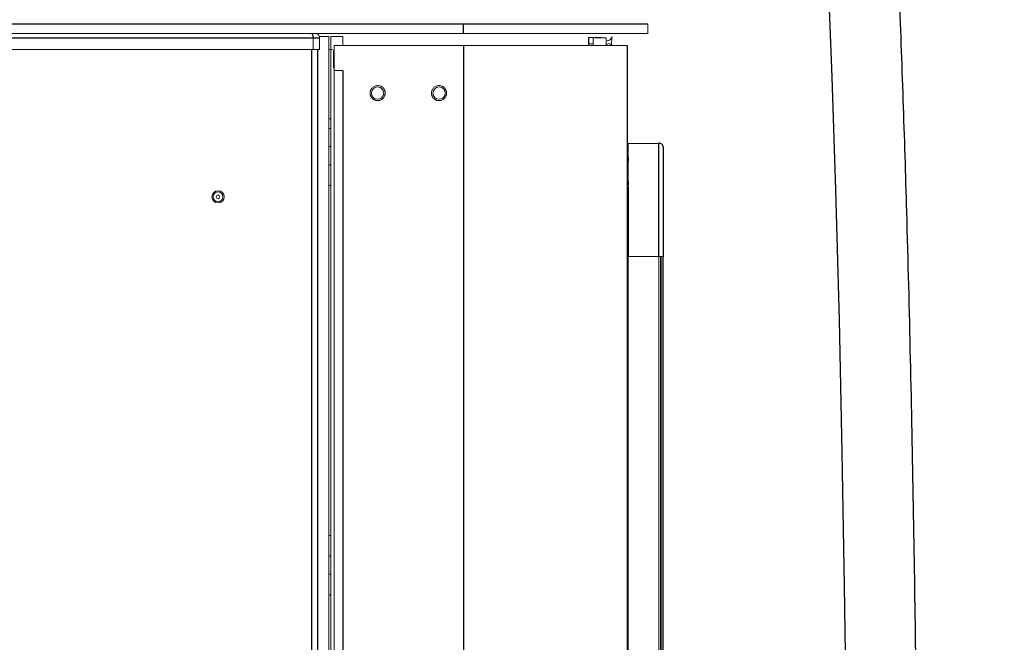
# Paper-space layout '_Left' of a CAD drawing. Header units: millimetres. Extents: x -634 to 605, y 5 to 2555.
# Tile 10 of 18: x 28 to 509, y 1221 to 1525. Entities that reach past the tile are written whole.
import ezdxf

# ---------------------------------------------------------------- set-up
doc = ezdxf.new("R2010")
doc.units = ezdxf.units.MM

psp = doc.layouts.new('_Left')

# ---------------------------------------------------------------- linework, layer by layer
at = {"color": 7, "linetype": 'Continuous', "lineweight": 25}
for p, q in [((-335, 1522.76), (335, 1522.76)), ((245, 1518), (245, 1522.76)), ((174.65, 1515.71), (-171.51, 1515.71)), ((306.22, 1512.12), (306.22, 1516)), ((245, 1512.12), (245, 150.12)), ((325, 1512.12), (325, 150.12)), ((170.76, 1510.15), (170.76, 150)), ((173.63, 1510.15), (173.63, 150)), ((185.94, 1499.92), (185.94, 150.12)), ((325.49, 1464.22), (340.47, 1464.48)), ((342.35, 1409.12), (342.35, 1116.64)), ((325.15, 1400.67), (325.49, 1400.67)), ((325.15, 1379.45), (325.49, 1379.45))]:
    psp.add_line(p, q, dxfattribs=at)
at = {"color": 144, "linetype": 'Continuous', "lineweight": 18}
for p, q in [((335, 1522.76), (335, 1518)), ((-335, 1518), (335, 1518)), ((171.51, 1510.15), (171.51, 1515.71)), ((174.53, 1516.5), (179.19, 1516.5)), ((174.65, 1510.15), (174.65, 1515.71)), ((179.19, 1516.5), (179.19, 150)), ((180.13, 1516.5), (186, 1516.5)), ((180.13, 1516.5), (180.13, 150)), ((186, 1516.5), (186, 1512.12)), ((306.22, 1516), (308.27, 1516)), ((308.27, 1516), (308.27, 1512.12)), ((314.62, 1515.96), (308.27, 1515.96)), ((309.27, 1516), (312.22, 1516)), ((309.27, 1515.96), (309.27, 1516)), ((312.22, 1516), (312.22, 1515.96)), ((314.62, 1515.96), (314.62, 1512.12)), ((317.25, 1512.12), (317.4, 1516.51)), ((325, 1512.12), (181.74, 1512.12)), ((181.74, 1509.65), (181.74, 1512.12)), ((181.77, 1512.12), (181.77, 150.12)), ((308.27, 1513), (306.22, 1513)), ((174.65, 1510.15), (-171.51, 1510.15)), ((179.08, 1510.15), (180.88, 1510.15)), ((181.5, 1501.32), (181.5, 1509.65)), ((181.77, 1509.65), (181.5, 1509.65)), ((181.77, 1501.32), (181.5, 1501.32)), ((181.74, 1500.12), (181.74, 1501.32)), ((181.77, 1500.12), (181.74, 1500.12)), ((181.77, 1499.92), (185.94, 1499.92)), ((180.13, 1476.38), (179.19, 1476.38)), ((179.19, 1471.62), (180.13, 1471.62)), ((179.19, 1462.85), (180.13, 1462.85)), ((180.13, 1453.85), (179.19, 1453.85)), ((325.15, 1456.59), (325.15, 1457.1)), ((325.15, 1455.8), (325.15, 1454.63)), ((325.15, 1454.63), (325.64, 1454.63)), ((325.64, 1457.6), (325.64, 1457.02)), ((179.19, 1443.85), (180.13, 1443.85)), ((325.64, 1444.08), (325.64, 1445.67)), ((325.15, 1409.12), (325.64, 1409.12)), ((325.15, 1364.97), (325.15, 1409.12)), ((325.15, 1407.99), (325.49, 1407.99)), ((325.49, 1409.12), (342.5, 1409.12)), ((325.49, 1409.12), (325.49, 539.12)), ((340.47, 539.12), (340.47, 1409.12)), ((341.28, 1409.12), (341.28, 1116.64)), ((341.63, 1116.64), (341.63, 1409.12)), ((342.5, 1409.12), (342.5, 539.12)), ((325.15, 1394.89), (325, 1394.71)), ((325.15, 1394.69), (325, 1394.5)), ((325, 1390.78), (325.15, 1390.78)), ((325, 1390.65), (325.15, 1390.65)), ((325.15, 1390.57), (325, 1390.57)), ((325.15, 1368.79), (325.49, 1368.79)), ((325.15, 1364.97), (325.49, 1364.97)), ((325, 1318.62), (325.49, 1318.62)), ((325, 1315.62), (325, 1318.62)), ((325.49, 1315.62), (325, 1315.62)), ((325.49, 1286.72), (325, 1286.36)), ((180.13, 1272.85), (179.19, 1272.85)), ((179.19, 1262.85), (180.13, 1262.85)), ((180.13, 1253.85), (179.19, 1253.85)), ((179.19, 1243.85), (180.13, 1243.85)), ((325, 1238.43), (325.49, 1238.24)), ((325.49, 1226.62), (325, 1226.62))]:
    psp.add_line(p, q, dxfattribs=at)
at = {"color": 7, "linetype": 'Continuous', "lineweight": 25, "flags": 128}
psp.add_lwpolyline([(422.91, 1550.86), (424.98, 1496.74), (426.77, 1441.61), (428.47, 1377.94), (429.87, 1313.36), (431, 1248.09), (431.89, 1182.39), (432.6, 1116.48), (433.18, 1050.62), (433.39, 1021.9), (433.59, 994.02), (433.78, 967.05), (433.96, 940.99), (434.13, 915.84)], dxfattribs=at)
at = {"color": 144, "linetype": 'Continuous', "lineweight": 18, "flags": 128}
for points in [[(325.15, 1439.26), (325.16, 1439.31), (325.19, 1439.35), (325.23, 1439.39), (325.29, 1439.42), (325.37, 1439.45), (325.45, 1439.47), (325.54, 1439.48), (325.64, 1439.49)], [(325.15, 1402.41), (325.16, 1402.36), (325.19, 1402.31), (325.23, 1402.27), (325.29, 1402.23), (325.37, 1402.2), (325.45, 1402.18), (325.49, 1402.17)], [(325, 1277.2), (325.01, 1277.24), (325.04, 1277.29), (325.08, 1277.33), (325.14, 1277.37), (325.22, 1277.4), (325.3, 1277.42), (325.39, 1277.44), (325.49, 1277.44)], [(325, 1273.34), (325.01, 1273.29), (325.04, 1273.25), (325.08, 1273.21), (325.14, 1273.17), (325.22, 1273.14), (325.3, 1273.11), (325.39, 1273.1), (325.49, 1273.09)]]:
    psp.add_lwpolyline(points, dxfattribs=at)
at = {"color": 144, "linetype": 'Continuous', "lineweight": 18}
for centre, radius in [((203, 1488.9), 3), ((233, 1488.9), 3), ((125, 1438.24), 3), ((125, 1438.24), 2.39), ((125, 1438.24), 0.9)]:
    psp.add_circle(centre, radius, dxfattribs=at)
at = {"color": 7, "linetype": 'Continuous', "lineweight": 25}
for centre, radius, start, end in [((168.14, 1516.11), 3.4, 353.1727, 33.7548), ((340.5, 1462.48), 2, 0, 91), ((325.65, 1455.85), 0.498, 150.1412, 179.9956)]:
    psp.add_arc(centre, radius, start, end, dxfattribs=at)
at = {"color": 144, "linetype": 'Continuous', "lineweight": 18}
for centre, radius, start, end in [((172.33, 1515.84), 2.33, 356.5913, 67.9647), ((315.4, 1516.58), 2, 277.6974, 358), ((312.14, 1512.1), 0.9, 1.2415, 14.5913), ((316.03, 1511.91), 2.71, 97.6974, 121.4637), ((316.03, 1511.91), 1.21, 9.8794, 170.1206), ((325.5, 1463.72), 0.5, 91, 180), ((325.5, 1463.11), 0.5, 180, 269), ((325.65, 1457.1), 0.5, 91, 180), ((325.62, 1456.55), 0.469, 87.1736, 175.7966), ((325.62, 1456.51), 0.471, 87.4675, 176.1644), ((325.65, 1456.11), 0.5, 90.9985, 179.9986), ((325.65, 1455.01), 0.496, 90.5666, 179.5801), ((397.23, 1455.94), 71.59, 179.4586, 180.3346), ((325.58, 1445.24), 0.439, 81.6031, 166.4313), ((325.52, 1471.13), 30.31, 269.3008, 270.2295), ((325.65, 1377.95), 0.5, 180, 251.4911), ((325.65, 1370.29), 0.5, 108.5089, 180)]:
    psp.add_arc(centre, radius, start, end, dxfattribs=at)
at = {"color": 7, "linetype": 'Continuous', "lineweight": 25}
for points, knots in [([(509.22, 267.67), (509.23, 267.67), (509.29, 267.65), (508.92, 267.92), (508.19, 268.69), (507.03, 270.2), (505.82, 272.15), (504.5, 274.63), (503.12, 277.6), (501.69, 281.13), (500.1, 285.56), (498.37, 291.03), (496.54, 297.74), (494.82, 304.91), (493.2, 312.55), (491.66, 320.61), (490.15, 329.47), (488.62, 339.45), (487.08, 350.65), (485.69, 362.07), (484.43, 373.56), (483.28, 385), (482.16, 397.34), (481.15, 409.58), (480.24, 421.62), (479.43, 433.28), (478.68, 445.1), (477.99, 456.72), (477.38, 467.73), (476.85, 478.01), (476.4, 487.43), (476.01, 495.92), (475.68, 503.44), (475.41, 509.95), (475.2, 515.25), (475.03, 519.39), (474.92, 522.44), (474.83, 524.67), (474.77, 526.38), (474.71, 528.01), (474.64, 529.95), (474.55, 532.27), (474.39, 536.96), (474.14, 544.15), (473.8, 554.64), (473.43, 566.74), (473.03, 580.6), (472.64, 595.76), (472.24, 612.18), (471.86, 629.66), (471.49, 647.95), (471.1, 669.52), (470.7, 694.57), (470.32, 723.31), (469.96, 753.28), (469.64, 784.47), (469.35, 816.7), (469.09, 849.93), (468.84, 884.14), (468.6, 919.51), (468.34, 957.04), (468.08, 996.76), (467.77, 1038.69), (467.43, 1081.84), (467.02, 1125.95), (466.55, 1170.72), (465.87, 1224.55), (464.91, 1287.38), (463.49, 1359.07), (461.82, 1425.19), (459.94, 1485.53), (457.94, 1539.92), (455.6, 1593.85), (452.89, 1647.14), (449.78, 1699.66), (446.23, 1751.24), (442.54, 1797.53), (438.82, 1838.59), (435.2, 1874.52), (431.26, 1909.62), (427, 1943.82), (422.38, 1977.06), (417.5, 2008.66), (412.35, 2038.62), (406.96, 2066.9), (401.2, 2094.09), (395.05, 2120.12), (388.88, 2143.47), (382.77, 2164.26), (376.83, 2182.61), (370.57, 2200.08), (363.97, 2216.68), (356.93, 2232.44), (349.23, 2247.38), (341.86, 2259.54), (335.09, 2269.19), (329.25, 2276.63), (322.93, 2283.8), (315.95, 2290.8), (308.09, 2297.68), (299.97, 2303.8), (291.75, 2309.19), (283.55, 2313.82), (277.73, 2316.85), (274.58, 2318.18), (274.49, 2318.22)], [0, 0, 0, 0, 0.000679, 0.003429, 0.006132, 0.008655, 0.010996, 0.013171, 0.015831, 0.018401, 0.020961, 0.024772, 0.028535, 0.032735, 0.036777, 0.040862, 0.045395, 0.050418, 0.055969, 0.06209, 0.067224, 0.072739, 0.078655, 0.084989, 0.090272, 0.095834, 0.101573, 0.107047, 0.112281, 0.117128, 0.121561, 0.125556, 0.12909, 0.132146, 0.134708, 0.136535, 0.137967, 0.138999, 0.13966, 0.140376, 0.141284, 0.142388, 0.143642, 0.147858, 0.152481, 0.158365, 0.164833, 0.171904, 0.179601, 0.187843, 0.19638, 0.205202, 0.218036, 0.231441, 0.245419, 0.259973, 0.275103, 0.290523, 0.306492, 0.323006, 0.340056, 0.359059, 0.378661, 0.39884, 0.419553, 0.440526, 0.461661, 0.495114, 0.528737, 0.562386, 0.588061, 0.613597, 0.638923, 0.663971, 0.688669, 0.712945, 0.736727, 0.754022, 0.770975, 0.787558, 0.80374, 0.819489, 0.834776, 0.848742, 0.862251, 0.875284, 0.887823, 0.899852, 0.909233, 0.918265, 0.926943, 0.935277, 0.943325, 0.95115, 0.958815, 0.963241, 0.967651, 0.972062, 0.976616, 0.981477, 0.986679, 0.990829, 0.995217, 0.999869, 1, 1, 1, 1]), ([(340.47, 1409.12), (340.47, 1411.04), (340.47, 1412.97), (340.47, 1416.81), (340.47, 1418.74), (340.47, 1422.58), (340.47, 1424.5), (340.47, 1428.31), (340.47, 1430.19), (340.47, 1433.93), (340.47, 1435.78), (340.47, 1438.52), (340.47, 1439.42), (340.47, 1441.2), (340.47, 1442.08), (340.47, 1444.65), (340.47, 1446.31), (340.47, 1448.67), (340.47, 1449.44), (340.47, 1450.92), (340.47, 1451.64), (340.47, 1453.69), (340.47, 1454.92), (340.47, 1456.56), (340.47, 1457.08), (340.47, 1458.05), (340.47, 1458.51), (340.47, 1459.78), (340.47, 1460.5), (340.47, 1461.72), (340.47, 1462.23), (340.47, 1462.86), (340.47, 1463.05), (340.47, 1463.38), (340.47, 1463.53), (340.47, 1463.91), (340.47, 1464.09), (340.47, 1464.34), (340.47, 1464.41), (340.47, 1464.48), (340.47, 1464.48), (340.47, 1464.48)], [0, 0, 0, 0, 0.0625, 0.0625, 0.125, 0.125, 0.1875, 0.1875, 0.25, 0.25, 0.3125, 0.3125, 0.34375, 0.34375, 0.375, 0.375, 0.4375, 0.4375, 0.46875, 0.46875, 0.5, 0.5, 0.5625, 0.5625, 0.59375, 0.59375, 0.625, 0.625, 0.6875, 0.6875, 0.75, 0.75, 0.78125, 0.78125, 0.8125, 0.8125, 0.875, 0.875, 0.9375, 0.9375, 1, 1, 1, 1]), ([(342.5, 1462.48), (342.5, 1462.48), (342.5, 1462.48), (342.5, 1462.42), (342.5, 1462.35), (342.5, 1462.12), (342.5, 1461.95), (342.5, 1461.6), (342.5, 1461.46), (342.5, 1461.15), (342.5, 1460.97), (342.5, 1460.38), (342.5, 1459.9), (342.5, 1458.74), (342.5, 1458.06), (342.5, 1456.85), (342.5, 1456.42), (342.5, 1455.49), (342.5, 1454.99), (342.5, 1453.41), (342.5, 1452.23), (342.5, 1450.25), (342.5, 1449.55), (342.5, 1448.12), (342.5, 1447.37), (342.5, 1445.08), (342.5, 1443.48), (342.5, 1440.98), (342.5, 1440.14), (342.5, 1438.41), (342.5, 1437.53), (342.5, 1434.88), (342.5, 1433.09), (342.5, 1429.48), (342.5, 1427.66), (342.5, 1423.98), (342.5, 1422.12), (342.5, 1418.41), (342.5, 1416.55), (342.5, 1412.84), (342.5, 1410.98), (342.5, 1409.12)], [0, 0, 0, 0, 0.0625, 0.0625, 0.125, 0.125, 0.1875, 0.1875, 0.21875, 0.21875, 0.25, 0.25, 0.3125, 0.3125, 0.375, 0.375, 0.40625, 0.40625, 0.4375, 0.4375, 0.5, 0.5, 0.53125, 0.53125, 0.5625, 0.5625, 0.625, 0.625, 0.65625, 0.65625, 0.6875, 0.6875, 0.75, 0.75, 0.8125, 0.8125, 0.875, 0.875, 0.9375, 0.9375, 1, 1, 1, 1])]:
    psp.add_open_spline(points, degree=3, knots=knots, dxfattribs=at)
at = {"color": 144, "linetype": 'Continuous', "lineweight": 18}
for points, knots in [([(191.19, 1522.76), (191.18, 1522.76), (191.14, 1522.76), (190.81, 1522.76), (190.59, 1522.76)], [0, 0, 0, 0, 0.349742, 1, 1, 1, 1]), ([(206.41, 1490.31), (206.38, 1490.37), (206.33, 1490.5), (206.24, 1490.67), (206.14, 1490.84), (206.03, 1491.01), (205.91, 1491.17), (205.79, 1491.32), (205.61, 1491.51), (205.38, 1491.73), (205.08, 1491.95), (204.76, 1492.15), (204.3, 1492.37), (203.69, 1492.55), (202.96, 1492.61), (202.25, 1492.54), (201.58, 1492.33), (200.96, 1492), (200.4, 1491.55), (199.93, 1490.99), (199.63, 1490.43), (199.46, 1489.95), (199.37, 1489.59), (199.32, 1489.21), (199.3, 1488.85), (199.33, 1488.49), (199.38, 1488.15), (199.47, 1487.81), (199.55, 1487.6), (199.59, 1487.49)], [0, 0, 0, 0, 0.017277, 0.03443, 0.05151, 0.068566, 0.085649, 0.10281, 0.120098, 0.152252, 0.184451, 0.217289, 0.250174, 0.315809, 0.38008, 0.440024, 0.500014, 0.559959, 0.619949, 0.68422, 0.749855, 0.782693, 0.815578, 0.847732, 0.879931, 0.910075, 0.939954, 0.969839, 1, 1, 1, 1]), ([(236.41, 1490.31), (236.38, 1490.37), (236.33, 1490.5), (236.24, 1490.67), (236.14, 1490.84), (236.03, 1491.01), (235.91, 1491.17), (235.79, 1491.32), (235.61, 1491.51), (235.38, 1491.73), (235.08, 1491.95), (234.76, 1492.15), (234.3, 1492.37), (233.69, 1492.55), (232.96, 1492.61), (232.25, 1492.54), (231.58, 1492.33), (230.96, 1492), (230.4, 1491.55), (229.93, 1490.99), (229.63, 1490.43), (229.46, 1489.95), (229.37, 1489.59), (229.32, 1489.21), (229.3, 1488.85), (229.33, 1488.49), (229.38, 1488.15), (229.47, 1487.81), (229.55, 1487.6), (229.59, 1487.49)], [0, 0, 0, 0, 0.017277, 0.03443, 0.05151, 0.068566, 0.085649, 0.10281, 0.120098, 0.152252, 0.184451, 0.217289, 0.250174, 0.315809, 0.38008, 0.440024, 0.500014, 0.559959, 0.619949, 0.68422, 0.749855, 0.782693, 0.815578, 0.847732, 0.879931, 0.910075, 0.939954, 0.969839, 1, 1, 1, 1]), ([(199.59, 1487.49), (199.62, 1487.43), (199.67, 1487.3), (199.76, 1487.13), (199.86, 1486.96), (199.97, 1486.79), (200.09, 1486.63), (200.21, 1486.48), (200.39, 1486.29), (200.62, 1486.07), (200.92, 1485.85), (201.24, 1485.65), (201.7, 1485.43), (202.31, 1485.25), (203.04, 1485.19), (203.75, 1485.26), (204.42, 1485.47), (205.04, 1485.8), (205.6, 1486.25), (206.07, 1486.81), (206.37, 1487.37), (206.54, 1487.85), (206.63, 1488.21), (206.68, 1488.59), (206.7, 1488.95), (206.67, 1489.31), (206.62, 1489.65), (206.53, 1489.99), (206.45, 1490.2), (206.41, 1490.31)], [0, 0, 0, 0, 0.0172769, 0.0344302, 0.0515097, 0.0685658, 0.085649, 0.1028097, 0.1200975, 0.1522516, 0.1844511, 0.2172894, 0.2501741, 0.3158091, 0.3800802, 0.4400244, 0.5000144, 0.5599587, 0.6199487, 0.6842198, 0.7498548, 0.7826931, 0.8155778, 0.8477318, 0.8799314, 0.9100752, 0.9399544, 0.9698393, 1, 1, 1, 1]), ([(229.59, 1487.49), (229.62, 1487.43), (229.67, 1487.3), (229.76, 1487.13), (229.86, 1486.96), (229.97, 1486.79), (230.09, 1486.63), (230.21, 1486.48), (230.39, 1486.29), (230.62, 1486.07), (230.92, 1485.85), (231.24, 1485.65), (231.7, 1485.43), (232.31, 1485.25), (233.04, 1485.19), (233.75, 1485.26), (234.42, 1485.47), (235.04, 1485.8), (235.6, 1486.25), (236.07, 1486.81), (236.37, 1487.37), (236.54, 1487.85), (236.63, 1488.21), (236.68, 1488.59), (236.7, 1488.95), (236.67, 1489.31), (236.62, 1489.65), (236.53, 1489.99), (236.45, 1490.2), (236.41, 1490.31)], [0, 0, 0, 0, 0.0172769, 0.0344302, 0.0515097, 0.0685658, 0.085649, 0.1028097, 0.1200975, 0.1522516, 0.1844511, 0.2172894, 0.2501741, 0.3158091, 0.3800802, 0.4400244, 0.5000144, 0.5599587, 0.6199487, 0.6842198, 0.7498548, 0.7826931, 0.8155778, 0.8477318, 0.8799314, 0.9100752, 0.9399544, 0.9698393, 1, 1, 1, 1]), ([(325.49, 1464.22), (325.49, 1464.22), (325.49, 1464.22), (325.49, 1464.15), (325.49, 1464.08), (325.49, 1463.83), (325.49, 1463.65), (325.49, 1463.14), (325.49, 1462.81), (325.49, 1461.98), (325.49, 1461.47), (325.49, 1460.54), (325.49, 1460.21), (325.49, 1459.48), (325.49, 1459.09), (325.49, 1457.84), (325.49, 1456.88), (325.49, 1455.23), (325.49, 1454.65), (325.49, 1453.41), (325.49, 1452.76), (325.49, 1450.71), (325.49, 1449.24), (325.49, 1446.12), (325.49, 1444.46), (325.49, 1441), (325.49, 1439.23), (325.49, 1435.63), (325.49, 1433.8), (325.49, 1431.01), (325.49, 1430.08), (325.49, 1428.2), (325.49, 1427.25), (325.49, 1424.4), (325.49, 1422.5), (325.49, 1418.68), (325.49, 1416.77), (325.49, 1412.95), (325.49, 1411.03), (325.49, 1409.12)], [0, 0, 0, 0, 0.0625, 0.0625, 0.125, 0.125, 0.1875, 0.1875, 0.25, 0.25, 0.3125, 0.3125, 0.34375, 0.34375, 0.375, 0.375, 0.4375, 0.4375, 0.46875, 0.46875, 0.5, 0.5, 0.5625, 0.5625, 0.625, 0.625, 0.6875, 0.6875, 0.75, 0.75, 0.78125, 0.78125, 0.8125, 0.8125, 0.875, 0.875, 0.9375, 0.9375, 1, 1, 1, 1]), ([(325.49, 1463.64), (325.49, 1463.78), (325.49, 1464.2), (325.49, 1464.21), (325.49, 1464.22), (325.49, 1464.22)], [0, 0, 0, 0, 0.278157, 0.819669, 1, 1, 1, 1]), ([(325.15, 1456.54), (325.15, 1456.44), (325.15, 1456.3), (325.15, 1456.26), (325.15, 1456.25)], [0, 0, 0, 0, 0.646747, 1, 1, 1, 1]), ([(325.15, 1455.61), (325.15, 1455.6), (325.15, 1455.58), (325.15, 1455.4), (325.15, 1455.1), (325.15, 1454.83), (325.15, 1454.71)], [0, 0, 0, 0, 0.191268, 0.484754, 0.778261, 1, 1, 1, 1]), ([(325.15, 1445.34), (325.15, 1446.76), (325.15, 1448), (325.15, 1449.61), (325.15, 1450.1), (325.15, 1450.79), (325.15, 1451.02), (325.15, 1451.44), (325.15, 1451.65), (325.15, 1452.62), (325.15, 1453.25), (325.15, 1454.29), (325.15, 1454.7), (325.15, 1455.02)], [0, 0, 0, 0, 0.25, 0.25, 0.375, 0.375, 0.4375, 0.4375, 0.5, 0.5, 0.75, 0.75, 1, 1, 1, 1]), ([(325.64, 1456.61), (325.64, 1456.61), (325.64, 1456.64), (325.64, 1456.76), (325.64, 1456.85), (325.64, 1456.98)], [0, 0, 0, 0, 0.5, 0.5, 1, 1, 1, 1]), ([(325.15, 1441.17), (325.15, 1441.48), (325.15, 1442.89), (325.15, 1444.07), (325.15, 1444.99)], [0, 0, 0, 0, 0.217632, 1, 1, 1, 1]), ([(325.15, 1439.26), (325.15, 1439.51), (325.15, 1439.77), (325.15, 1440.29), (325.15, 1440.55), (325.15, 1440.82)], [0, 0, 0, 0, 0.5, 0.5, 1, 1, 1, 1]), ([(325.15, 1409.12), (325.15, 1411.69), (325.15, 1414.26), (325.15, 1419.38), (325.15, 1421.94), (325.15, 1425.76), (325.15, 1427.03), (325.15, 1429.57), (325.15, 1430.82), (325.15, 1433.29), (325.15, 1434.51), (325.15, 1436.92), (325.15, 1438.1), (325.15, 1439.26)], [0, 0, 0, 0, 0.25, 0.25, 0.5, 0.5, 0.625, 0.625, 0.75, 0.75, 0.875, 0.875, 1, 1, 1, 1]), ([(325.64, 1409.11), (325.64, 1411.21), (325.64, 1415.4), (325.64, 1421.73), (325.64, 1428.06), (325.64, 1433.83), (325.64, 1438.87), (325.64, 1441.57), (325.64, 1442.89)], [0, 0, 0, 0, 0.179256, 0.358411, 0.541213, 0.72375, 0.865472, 1, 1, 1, 1]), ([(325.64, 1440.82), (325.64, 1440.59), (325.64, 1440.36), (325.64, 1439.91), (325.64, 1439.69), (325.64, 1439.49)], [0, 0, 0, 0, 0.5, 0.5, 1, 1, 1, 1]), ([(325.64, 1439.49), (325.64, 1439.14), (325.64, 1438.79), (325.64, 1437.69), (325.64, 1436.92), (325.64, 1435.36), (325.64, 1434.57), (325.64, 1432.97), (325.64, 1432.16), (325.64, 1430.54), (325.64, 1429.73), (325.64, 1427.28), (325.64, 1425.64), (325.64, 1423.18), (325.64, 1422.36), (325.64, 1420.71), (325.64, 1419.89), (325.64, 1418.24), (325.64, 1417.41), (325.64, 1415.75), (325.64, 1414.93), (325.64, 1412.44), (325.64, 1410.78), (325.64, 1409.12)], [0, 0, 0, 0, 0.014375, 0.014375, 0.045625, 0.045625, 0.076875, 0.076875, 0.108125, 0.108125, 0.139375, 0.139375, 0.201875, 0.201875, 0.233125, 0.233125, 0.264375, 0.264375, 0.295625, 0.295625, 0.326875, 0.326875, 0.389375, 0.389375, 0.389375, 0.389375]), ([(325.64, 1429.42), (325.64, 1430.47), (325.64, 1432.72), (325.64, 1436.1), (325.64, 1438.35), (325.64, 1439.49)], [0, 0, 0, 0, 0.302556, 0.649807, 1, 1, 1, 1]), ([(325.15, 1400.67), (325.15, 1400.98), (325.15, 1401.28), (325.15, 1401.86), (325.15, 1402.14), (325.15, 1402.41)], [0, 0, 0, 0, 0.5, 0.5, 1, 1, 1, 1]), ([(325.15, 1379.37), (325.15, 1379.3), (325.15, 1379.08), (325.15, 1378.79), (325.15, 1378.52), (325.15, 1378.49), (325.15, 1378.47)], [0, 0, 0, 0, 0.116923, 0.41125, 0.705626, 1, 1, 1, 1]), ([(325.38, 1378.89), (325.35, 1378.87), (325.27, 1378.81), (325.17, 1378.67), (325.16, 1378.54), (325.15, 1378.47)], [0, 0, 0, 0, 0.220591, 0.610295, 1, 1, 1, 1])]:
    psp.add_open_spline(points, degree=3, knots=knots, dxfattribs=at)

doc.saveas('drawing.dxf')
